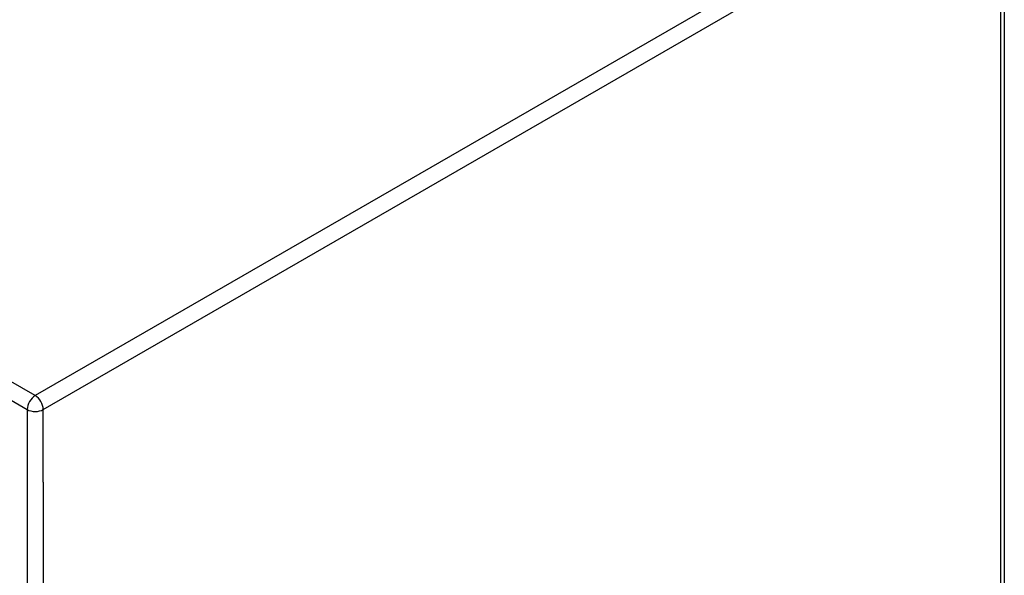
# Model space of a CAD drawing. Header units: inches. Extents: x 378.5 to 447.1, y 142.6 to 213.3.
# Tile 52 of 112: x 438.4 to 447, y 171.6 to 176.5. Entities that reach past the tile are written whole.
import ezdxf

# ---------------------------------------------------------------- set-up
doc = ezdxf.new("R2010")
doc.units = ezdxf.units.IN
doc.header["$MEASUREMENT"] = 0
doc.layers.add('Visible Edges(ANSI)', color=7, linetype='Continuous', lineweight=25)
doc.layers.add('Visible Tangent Edges(ANSI)', color=7, linetype='Continuous', lineweight=25)

msp = doc.modelspace()

# ---------------------------------------------------------------- linework, layer by layer
at = {"layer": 'Visible Edges(ANSI)'}
msp.add_line((447.0126, 177.9454), (447.0126, 147.8967), dxfattribs=at)
at = {"layer": 'Visible Tangent Edges(ANSI)'}
for p, q in [((438.5683, 173.2081), (409.0098, 190.2737)), ((408.9398, 190.1525), (438.4983, 173.0869)), ((446.9136, 178.0263), (438.5683, 173.2081)), ((438.6383, 173.0869), (446.9836, 177.905)), ((446.9836, 147.8563), (446.9836, 177.905)), ((438.4983, 173.0869), (438.4983, 143.0382)), ((438.6383, 172.4541), (438.6383, 173.0869)), ((438.6383, 172.4541), (438.6383, 143.671))]:
    msp.add_line(p, q, dxfattribs=at)
for major_axis, start_param, end_param in [((0.0495, 0.0857), 0.785398, 2.356194), ((-0.0495, 0.0857), 3.926991, 5.497787), ((-0.099, 0), 0.785398, 2.356194)]:
    msp.add_ellipse((438.5683, 173.1273), major_axis=major_axis, ratio=0.57735, start_param=start_param, end_param=end_param, dxfattribs=at)

doc.saveas('drawing.dxf')
